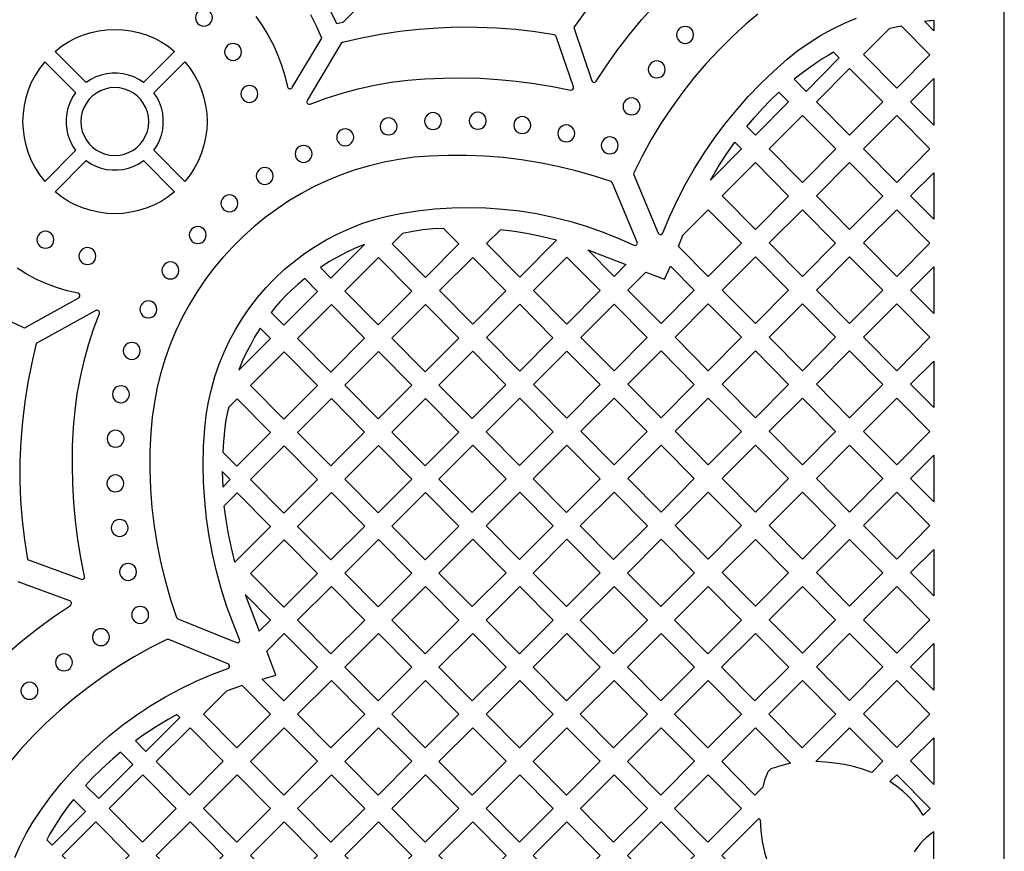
# Model space of a CAD drawing. Header units: millimetres. Extents: x -1176 to 822, y -1617 to -119.
# Tile 88 of 113: x 627 to 822, y -1177 to -1011. Entities that reach past the tile are written whole.
import ezdxf

# ---------------------------------------------------------------- set-up
doc = ezdxf.new("R2010")
doc.units = ezdxf.units.MM
doc.layers.add('pattern', color=5, linetype='Continuous')

msp = doc.modelspace()

# ---------------------------------------------------------------- linework, layer by layer
at = {"layer": 'pattern'}
for points in [[(-1176, -1616.8), (822, -1616.8), (822, -118.96), (-1176, -118.96)], [(690.74, -1011.98), (689.52, -1012.29), (688.42, -1009.93), (687.2, -1007.65), (685.86, -1005.44), (684.4, -1003.29), (686.38, -1001.29), (693.89, -1008.8)], [(661.46, -1011.03), (661.52, -1011.48), (661.69, -1011.88), (661.95, -1012.23), (662.29, -1012.49), (662.7, -1012.66), (663.14, -1012.72), (663.59, -1012.66), (663.99, -1012.49), (664.34, -1012.23), (664.6, -1011.88), (664.77, -1011.48), (664.83, -1011.03), (664.77, -1010.59), (664.6, -1010.18), (664.34, -1009.84), (663.99, -1009.58), (663.59, -1009.41), (663.14, -1009.35), (662.7, -1009.41), (662.29, -1009.58), (661.95, -1009.84), (661.69, -1010.18), (661.52, -1010.59)], [(639.75, -1023.91), (633.58, -1017.74), (634.9, -1016.71), (636.28, -1015.83), (637.73, -1015.07), (639.22, -1014.46), (640.74, -1013.98), (642.3, -1013.64), (643.87, -1013.43), (645.46, -1013.36), (647.04, -1013.43), (648.62, -1013.64), (650.17, -1013.98), (651.7, -1014.46), (653.19, -1015.07), (654.63, -1015.83), (656.01, -1016.71), (657.33, -1017.74), (651.17, -1023.91), (650.21, -1023.29), (649.21, -1022.79), (648.17, -1022.42), (647.09, -1022.17), (646.01, -1022.05), (644.91, -1022.05), (643.82, -1022.17), (642.75, -1022.42), (641.71, -1022.79), (640.7, -1023.29)], [(707, -1023.18), (710.66, -1023.02), (714.3, -1022.99), (717.92, -1023.08), (721.52, -1023.3), (725.12, -1023.63), (728.71, -1024.1), (732.3, -1024.68), (735.9, -1025.4), (736.16, -1025.38), (736.36, -1025.25), (736.47, -1025.03), (736.46, -1024.77), (733.08, -1014.79), (733, -1014.63), (732.88, -1014.53), (732.71, -1014.47), (728.89, -1013.87), (725.05, -1013.42), (721.21, -1013.12), (717.36, -1012.96), (713.51, -1012.95), (709.66, -1013.09), (705.82, -1013.38), (702, -1013.81), (698.19, -1014.39), (694.39, -1015.11), (690.63, -1015.98), (690.45, -1016.06), (690.33, -1016.2), (683.61, -1027.49), (683.54, -1027.73), (683.59, -1027.95), (683.74, -1028.13), (683.95, -1028.22), (684.2, -1028.19), (687.38, -1027.01), (690.57, -1026), (693.78, -1025.14), (697.02, -1024.42), (700.29, -1023.86), (703.62, -1023.45)], [(756.96, -1014.46), (757.02, -1014.91), (757.19, -1015.31), (757.46, -1015.65), (757.8, -1015.91), (758.2, -1016.08), (758.65, -1016.14), (759.1, -1016.08), (759.5, -1015.91), (759.84, -1015.65), (760.1, -1015.31), (760.27, -1014.91), (760.33, -1014.46), (760.27, -1014.01), (760.1, -1013.61), (759.84, -1013.27), (759.5, -1013), (759.1, -1012.83), (758.65, -1012.77), (758.2, -1012.83), (757.8, -1013), (757.46, -1013.27), (757.19, -1013.61), (757.02, -1014.01)], [(799.3, -1013.13), (801.53, -1012.65), (807.23, -1018.4), (800.66, -1025.04), (794.05, -1018.38)], [(667.23, -1017.85), (667.29, -1018.29), (667.46, -1018.7), (667.72, -1019.04), (668.06, -1019.3), (668.47, -1019.47), (668.91, -1019.53), (669.36, -1019.47), (669.76, -1019.3), (670.11, -1019.04), (670.37, -1018.7), (670.54, -1018.29), (670.6, -1017.85), (670.54, -1017.4), (670.37, -1017), (670.11, -1016.65), (669.76, -1016.39), (669.36, -1016.22), (668.91, -1016.16), (668.47, -1016.22), (668.06, -1016.39), (667.72, -1016.65), (667.46, -1017), (667.29, -1017.4)], [(780.27, -1023.25), (782.67, -1025.68), (789.25, -1019.04), (788.11, -1017.9), (787.01, -1018.52), (785.96, -1019.17), (784.99, -1019.83), (784.23, -1020.31), (783.6, -1020.78), (781.92, -1021.98)], [(637.7, -1037.37), (637.08, -1036.42), (636.59, -1035.41), (636.22, -1034.37), (635.97, -1033.3), (635.84, -1032.21), (635.84, -1031.11), (635.97, -1030.02), (636.22, -1028.95), (636.59, -1027.91), (637.08, -1026.9), (637.7, -1025.95), (631.54, -1019.78), (630.51, -1021.1), (629.62, -1022.49), (628.87, -1023.93), (628.25, -1025.42), (627.78, -1026.95), (627.43, -1028.5), (627.23, -1030.08), (627.16, -1031.66), (627.23, -1033.24), (627.43, -1034.82), (627.78, -1036.37), (628.25, -1037.9), (628.87, -1039.39), (629.62, -1040.83), (630.51, -1042.22), (631.54, -1043.54)], [(653.21, -1025.95), (659.38, -1019.78), (660.4, -1021.1), (661.29, -1022.49), (662.04, -1023.93), (662.66, -1025.42), (663.14, -1026.95), (663.48, -1028.5), (663.69, -1030.08), (663.76, -1031.66), (663.69, -1033.24), (663.48, -1034.82), (663.14, -1036.37), (662.66, -1037.9), (662.04, -1039.39), (661.29, -1040.83), (660.4, -1042.22), (659.38, -1043.54), (653.21, -1037.37), (653.83, -1036.42), (654.33, -1035.41), (654.7, -1034.37), (654.95, -1033.3), (655.07, -1032.21), (655.07, -1031.11), (654.95, -1030.02), (654.7, -1028.95), (654.33, -1027.91), (653.83, -1026.9)], [(751.32, -1021.31), (751.38, -1021.76), (751.55, -1022.16), (751.82, -1022.5), (752.16, -1022.77), (752.56, -1022.94), (753.01, -1023), (753.46, -1022.94), (753.86, -1022.77), (754.2, -1022.5), (754.46, -1022.16), (754.63, -1021.76), (754.69, -1021.31), (754.63, -1020.86), (754.46, -1020.46), (754.2, -1020.12), (753.86, -1019.85), (753.46, -1019.68), (753.01, -1019.62), (752.56, -1019.68), (752.16, -1019.85), (751.82, -1020.12), (751.55, -1020.46), (751.38, -1020.86)], [(784.7, -1027.72), (791.3, -1021.12), (797.88, -1027.75), (791.3, -1034.39)], [(808, -1023.13), (808, -1032.36), (803.4, -1027.72)], [(638.72, -1031.66), (638.79, -1032.66), (639, -1033.61), (639.34, -1034.5), (639.8, -1035.33), (640.37, -1036.08), (641.04, -1036.75), (641.79, -1037.32), (642.62, -1037.77), (643.51, -1038.12), (644.46, -1038.33), (645.46, -1038.4), (646.45, -1038.33), (647.4, -1038.12), (648.3, -1037.77), (649.13, -1037.32), (649.88, -1036.75), (650.55, -1036.08), (651.11, -1035.33), (651.57, -1034.5), (651.91, -1033.61), (652.13, -1032.66), (652.2, -1031.66), (652.13, -1030.66), (651.91, -1029.71), (651.57, -1028.82), (651.11, -1027.99), (650.55, -1027.24), (649.88, -1026.57), (649.13, -1026), (648.3, -1025.55), (647.4, -1025.2), (646.45, -1024.99), (645.46, -1024.92), (644.46, -1024.99), (643.51, -1025.2), (642.62, -1025.55), (641.79, -1026), (641.04, -1026.57), (640.37, -1027.24), (639.8, -1027.99), (639.34, -1028.82), (639, -1029.71), (638.79, -1030.66)], [(670.48, -1026.19), (670.54, -1026.63), (670.71, -1027.04), (670.97, -1027.38), (671.31, -1027.64), (671.71, -1027.81), (672.16, -1027.87), (672.61, -1027.81), (673.01, -1027.64), (673.35, -1027.38), (673.62, -1027.04), (673.79, -1026.63), (673.85, -1026.19), (673.79, -1025.74), (673.62, -1025.33), (673.35, -1024.99), (673.01, -1024.73), (672.61, -1024.56), (672.16, -1024.5), (671.71, -1024.56), (671.31, -1024.73), (670.97, -1024.99), (670.71, -1025.33), (670.54, -1025.74)], [(777.27, -1025.83), (779.17, -1027.75), (772.6, -1034.39), (770.88, -1032.65), (772.41, -1030.83), (773.99, -1029.09), (775.61, -1027.42)], [(746.32, -1028.65), (746.38, -1029.1), (746.55, -1029.5), (746.82, -1029.84), (747.16, -1030.11), (747.56, -1030.28), (748.01, -1030.34), (748.46, -1030.28), (748.86, -1030.11), (749.2, -1029.84), (749.46, -1029.5), (749.63, -1029.1), (749.69, -1028.65), (749.63, -1028.2), (749.46, -1027.8), (749.2, -1027.46), (748.86, -1027.2), (748.46, -1027.02), (748.01, -1026.96), (747.56, -1027.02), (747.16, -1027.2), (746.82, -1027.46), (746.55, -1027.8), (746.38, -1028.2)], [(706.92, -1031.57), (706.98, -1032.01), (707.15, -1032.42), (707.42, -1032.76), (707.76, -1033.02), (708.16, -1033.19), (708.61, -1033.25), (709.06, -1033.19), (709.46, -1033.02), (709.8, -1032.76), (710.06, -1032.42), (710.23, -1032.01), (710.29, -1031.57), (710.23, -1031.12), (710.06, -1030.71), (709.8, -1030.37), (709.46, -1030.11), (709.06, -1029.94), (708.61, -1029.88), (708.16, -1029.94), (707.76, -1030.11), (707.42, -1030.37), (707.15, -1030.71), (706.98, -1031.12)], [(715.81, -1031.51), (715.87, -1031.95), (716.04, -1032.36), (716.3, -1032.7), (716.64, -1032.96), (717.05, -1033.13), (717.5, -1033.19), (717.94, -1033.13), (718.34, -1032.96), (718.69, -1032.7), (718.95, -1032.36), (719.12, -1031.95), (719.18, -1031.51), (719.12, -1031.06), (718.95, -1030.66), (718.69, -1030.31), (718.34, -1030.05), (717.94, -1029.88), (717.5, -1029.82), (717.05, -1029.88), (716.64, -1030.05), (716.3, -1030.31), (716.04, -1030.66), (715.87, -1031.06)], [(698.1, -1032.64), (698.16, -1033.08), (698.33, -1033.49), (698.59, -1033.83), (698.93, -1034.09), (699.34, -1034.26), (699.78, -1034.32), (700.23, -1034.26), (700.63, -1034.09), (700.97, -1033.83), (701.24, -1033.49), (701.41, -1033.08), (701.47, -1032.64), (701.41, -1032.19), (701.24, -1031.79), (700.97, -1031.44), (700.63, -1031.18), (700.23, -1031.01), (699.78, -1030.95), (699.34, -1031.01), (698.93, -1031.18), (698.59, -1031.44), (698.33, -1031.79), (698.16, -1032.19)], [(724.64, -1032.36), (724.7, -1032.81), (724.87, -1033.21), (725.14, -1033.55), (725.48, -1033.82), (725.88, -1033.99), (726.33, -1034.05), (726.78, -1033.99), (727.18, -1033.82), (727.52, -1033.55), (727.78, -1033.21), (727.95, -1032.81), (728.01, -1032.36), (727.95, -1031.91), (727.78, -1031.51), (727.52, -1031.17), (727.18, -1030.91), (726.78, -1030.74), (726.33, -1030.68), (725.88, -1030.74), (725.48, -1030.91), (725.14, -1031.17), (724.87, -1031.51), (724.7, -1031.91)], [(788.53, -1037.1), (781.95, -1043.74), (775.34, -1037.07), (781.95, -1030.46)], [(800.66, -1043.74), (794.05, -1037.07), (800.65, -1030.47), (807.23, -1037.1)], [(689.49, -1034.79), (689.55, -1035.24), (689.72, -1035.64), (689.99, -1035.98), (690.33, -1036.25), (690.73, -1036.42), (691.18, -1036.48), (691.63, -1036.42), (692.03, -1036.25), (692.37, -1035.98), (692.63, -1035.64), (692.8, -1035.24), (692.86, -1034.79), (692.8, -1034.34), (692.63, -1033.94), (692.37, -1033.6), (692.03, -1033.34), (691.63, -1033.17), (691.18, -1033.11), (690.73, -1033.17), (690.33, -1033.34), (689.99, -1033.6), (689.72, -1033.94), (689.55, -1034.34)], [(733.37, -1034.01), (733.43, -1034.46), (733.6, -1034.86), (733.87, -1035.2), (734.21, -1035.46), (734.61, -1035.63), (735.06, -1035.69), (735.51, -1035.63), (735.91, -1035.46), (736.25, -1035.2), (736.51, -1034.86), (736.68, -1034.46), (736.74, -1034.01), (736.68, -1033.56), (736.51, -1033.16), (736.25, -1032.82), (735.91, -1032.55), (735.51, -1032.38), (735.06, -1032.32), (734.61, -1032.38), (734.21, -1032.55), (733.87, -1032.82), (733.6, -1033.16), (733.43, -1033.56)], [(741.99, -1036.39), (742.05, -1036.84), (742.22, -1037.25), (742.48, -1037.59), (742.82, -1037.85), (743.23, -1038.02), (743.68, -1038.08), (744.12, -1038.02), (744.53, -1037.85), (744.87, -1037.59), (745.13, -1037.25), (745.3, -1036.84), (745.36, -1036.39), (745.3, -1035.95), (745.13, -1035.54), (744.87, -1035.2), (744.53, -1034.94), (744.12, -1034.77), (743.68, -1034.71), (743.23, -1034.77), (742.82, -1034.94), (742.48, -1035.2), (742.22, -1035.54), (742.05, -1035.95)], [(681.24, -1038.08), (681.3, -1038.53), (681.47, -1038.93), (681.74, -1039.28), (682.08, -1039.54), (682.48, -1039.71), (682.93, -1039.77), (683.38, -1039.71), (683.78, -1039.54), (684.12, -1039.28), (684.38, -1038.93), (684.55, -1038.53), (684.61, -1038.08), (684.55, -1037.64), (684.38, -1037.23), (684.12, -1036.89), (683.78, -1036.63), (683.38, -1036.46), (682.93, -1036.4), (682.48, -1036.46), (682.08, -1036.63), (681.74, -1036.89), (681.47, -1037.23), (681.3, -1037.64)], [(766.82, -1038.17), (768.5, -1035.76), (769.82, -1037.1), (763.71, -1043.27), (765.23, -1040.68)], [(633.58, -1045.58), (639.75, -1039.41), (640.7, -1040.03), (641.71, -1040.53), (642.75, -1040.9), (643.82, -1041.15), (644.91, -1041.27), (646, -1041.27), (647.09, -1041.15), (648.16, -1040.9), (649.21, -1040.53), (650.21, -1040.03), (651.17, -1039.41), (657.33, -1045.58), (656.01, -1046.61), (654.63, -1047.5), (653.19, -1048.25), (651.7, -1048.86), (650.17, -1049.34), (648.61, -1049.68), (647.04, -1049.89), (645.46, -1049.96), (643.87, -1049.89), (642.3, -1049.68), (640.74, -1049.34), (639.22, -1048.86), (637.73, -1048.25), (636.28, -1047.5), (634.9, -1046.61)], [(652.59, -1093.37), (652.42, -1097.11), (652.4, -1100.85), (652.54, -1104.58), (652.83, -1108.29), (653.27, -1112), (653.86, -1115.67), (654.6, -1119.33), (655.49, -1122.95), (656.53, -1126.54), (657.72, -1130.09), (657.82, -1130.26), (657.99, -1130.37), (669.6, -1135.08), (669.84, -1135.12), (670.04, -1135.04), (670.19, -1134.89), (670.26, -1134.68), (670.22, -1134.45), (668.86, -1131.13), (667.64, -1127.77), (666.56, -1124.37), (665.62, -1120.93), (664.83, -1117.45), (664.18, -1113.95), (663.67, -1110.43), (663.3, -1106.88), (663.08, -1103.32), (663.01, -1099.75), (663.08, -1096.18), (663.3, -1092.6), (663.59, -1089.95), (664.03, -1087.33), (664.61, -1084.77), (665.32, -1082.26), (666.17, -1079.81), (667.14, -1077.42), (668.24, -1075.1), (669.46, -1072.85), (670.79, -1070.67), (672.24, -1068.57), (673.8, -1066.56), (675.46, -1064.63), (677.23, -1062.79), (679.09, -1061.05), (681.04, -1059.41), (683.08, -1057.88), (685.21, -1056.45), (687.42, -1055.14), (689.71, -1053.95), (692.07, -1052.88), (694.5, -1051.93), (696.99, -1051.11), (699.55, -1050.43), (702.17, -1049.89), (705.54, -1049.37), (708.93, -1049), (712.32, -1048.78), (715.71, -1048.71), (719.09, -1048.8), (722.46, -1049.03), (725.82, -1049.41), (729.16, -1049.94), (732.47, -1050.62), (735.75, -1051.45), (739, -1052.42), (742.21, -1053.54), (745.37, -1054.8), (748.48, -1056.21), (748.72, -1056.26), (748.93, -1056.19), (749.09, -1056.04), (749.17, -1055.83), (749.13, -1055.59), (744.23, -1043.86), (744.12, -1043.69), (743.94, -1043.59), (740.45, -1042.44), (736.93, -1041.43), (733.37, -1040.56), (729.78, -1039.84), (726.17, -1039.25), (722.54, -1038.82), (718.89, -1038.52), (715.23, -1038.37), (711.56, -1038.37), (707.89, -1038.51), (704.85, -1038.76), (701.85, -1039.17), (698.9, -1039.72), (696.01, -1040.42), (693.18, -1041.26), (690.4, -1042.24), (687.69, -1043.35), (685.05, -1044.58), (682.49, -1045.94), (680, -1047.42), (677.59, -1049.02), (675.27, -1050.73), (673.04, -1052.56), (670.9, -1054.48), (668.86, -1056.51), (666.91, -1058.63), (665.07, -1060.85), (663.35, -1063.16), (661.73, -1065.55), (660.23, -1068.03), (658.85, -1070.58), (657.59, -1073.21), (656.46, -1075.91), (655.46, -1078.68), (654.6, -1081.51), (653.88, -1084.4), (653.3, -1087.34), (652.87, -1090.33)], [(673.52, -1042.47), (673.58, -1042.92), (673.75, -1043.32), (674.02, -1043.66), (674.36, -1043.92), (674.76, -1044.09), (675.21, -1044.15), (675.65, -1044.09), (676.06, -1043.92), (676.4, -1043.66), (676.66, -1043.32), (676.83, -1042.92), (676.89, -1042.47), (676.83, -1042.02), (676.66, -1041.62), (676.4, -1041.28), (676.06, -1041.01), (675.65, -1040.85), (675.21, -1040.79), (674.76, -1040.85), (674.36, -1041.01), (674.02, -1041.28), (673.75, -1041.62), (673.58, -1042.02)], [(779.17, -1046.45), (772.6, -1053.08), (765.99, -1046.42), (772.6, -1039.81)], [(791.3, -1039.81), (797.88, -1046.45), (791.3, -1053.08), (784.7, -1046.42)], [(808, -1041.82), (808, -1051.06), (803.4, -1046.42)], [(666.52, -1047.9), (666.58, -1048.35), (666.75, -1048.75), (667.01, -1049.09), (667.35, -1049.35), (667.75, -1049.52), (668.2, -1049.58), (668.65, -1049.52), (669.05, -1049.35), (669.39, -1049.09), (669.66, -1048.75), (669.83, -1048.35), (669.89, -1047.9), (669.83, -1047.45), (669.66, -1047.05), (669.39, -1046.71), (669.05, -1046.44), (668.65, -1046.27), (668.2, -1046.21), (667.75, -1046.27), (667.35, -1046.44), (667.01, -1046.71), (666.75, -1047.05), (666.58, -1047.45)], [(758.19, -1054.21), (763.24, -1049.16), (769.82, -1055.79), (763.25, -1062.43), (757.31, -1056.44)], [(788.52, -1055.79), (781.95, -1062.43), (775.34, -1055.76), (781.95, -1049.16)], [(807.23, -1055.8), (800.66, -1062.43), (794.05, -1055.76), (800.65, -1049.16)], [(660.23, -1054.18), (660.29, -1054.63), (660.46, -1055.03), (660.72, -1055.38), (661.06, -1055.64), (661.47, -1055.81), (661.91, -1055.87), (662.36, -1055.81), (662.76, -1055.64), (663.1, -1055.38), (663.37, -1055.03), (663.54, -1054.63), (663.6, -1054.18), (663.54, -1053.74), (663.37, -1053.33), (663.1, -1052.99), (662.76, -1052.73), (662.36, -1052.56), (661.91, -1052.5), (661.47, -1052.56), (661.06, -1052.73), (660.72, -1052.99), (660.46, -1053.33), (660.29, -1053.74)], [(710.66, -1052.88), (708.61, -1052.98), (706.59, -1053.18), (704.57, -1053.48), (702.56, -1053.89), (700.53, -1055.93), (707.14, -1062.59), (713.71, -1055.96)], [(733.09, -1055.23), (730.34, -1054.54), (727.58, -1053.96), (724.8, -1053.49), (721.99, -1053.13), (719.23, -1055.89), (725.84, -1062.55)], [(630, -1055.13), (630.06, -1055.58), (630.23, -1055.98), (630.49, -1056.32), (630.84, -1056.59), (631.24, -1056.76), (631.69, -1056.82), (632.13, -1056.76), (632.54, -1056.59), (632.88, -1056.32), (633.14, -1055.98), (633.31, -1055.58), (633.37, -1055.13), (633.31, -1054.68), (633.14, -1054.28), (632.88, -1053.94), (632.54, -1053.68), (632.13, -1053.51), (631.69, -1053.45), (631.24, -1053.51), (630.84, -1053.68), (630.49, -1053.94), (630.23, -1054.28), (630.06, -1054.68)], [(638.32, -1058.37), (638.38, -1058.81), (638.55, -1059.22), (638.82, -1059.56), (639.16, -1059.82), (639.56, -1059.99), (640.01, -1060.05), (640.46, -1059.99), (640.86, -1059.82), (641.2, -1059.56), (641.46, -1059.22), (641.63, -1058.81), (641.69, -1058.37), (641.63, -1057.92), (641.46, -1057.52), (641.2, -1057.17), (640.86, -1056.91), (640.46, -1056.74), (640.01, -1056.68), (639.56, -1056.74), (639.16, -1056.91), (638.82, -1057.17), (638.55, -1057.52), (638.38, -1057.92)], [(687.95, -1059.54), (686.28, -1060.64), (688.35, -1062.72), (695.03, -1056.04), (693.14, -1056.81), (691.35, -1057.64), (689.63, -1058.55)], [(739.31, -1057.15), (746.89, -1060.05), (744.54, -1062.43)], [(697.7, -1072.03), (691.08, -1065.35), (697.78, -1058.66), (704.39, -1065.33)], [(723.06, -1065.27), (716.49, -1071.9), (709.88, -1065.23), (716.49, -1058.63)], [(735.19, -1058.59), (741.76, -1065.22), (735.19, -1071.86), (728.58, -1065.19)], [(779.17, -1065.14), (772.6, -1071.78), (765.99, -1065.11), (772.59, -1058.51)], [(791.3, -1058.51), (797.88, -1065.14), (791.3, -1071.78), (784.69, -1065.11)], [(654.81, -1061.22), (654.88, -1061.67), (655.05, -1062.07), (655.31, -1062.41), (655.65, -1062.68), (656.05, -1062.85), (656.5, -1062.91), (656.95, -1062.85), (657.35, -1062.68), (657.69, -1062.41), (657.95, -1062.07), (658.12, -1061.67), (658.18, -1061.22), (658.12, -1060.77), (657.95, -1060.37), (657.69, -1060.03), (657.35, -1059.77), (656.95, -1059.6), (656.5, -1059.54), (656.05, -1059.6), (655.65, -1059.77), (655.31, -1060.03), (655.05, -1060.37), (654.88, -1060.77)], [(754.54, -1062.98), (755.72, -1060.35), (760.47, -1065.14), (753.89, -1071.78), (747.28, -1065.11), (750.83, -1061.56)], [(808, -1060.52), (808, -1069.75), (803.4, -1065.11)], [(679, -1072.07), (685.69, -1065.38), (683.15, -1062.81), (681.76, -1063.99), (680.5, -1065.15), (679.34, -1066.27), (678.3, -1067.37), (677.35, -1068.46), (676.49, -1069.54)], [(650.42, -1068.94), (650.48, -1069.39), (650.65, -1069.79), (650.92, -1070.13), (651.26, -1070.4), (651.66, -1070.57), (652.11, -1070.63), (652.56, -1070.57), (652.96, -1070.4), (653.3, -1070.13), (653.56, -1069.79), (653.73, -1069.39), (653.79, -1068.94), (653.73, -1068.49), (653.56, -1068.09), (653.3, -1067.75), (652.96, -1067.48), (652.56, -1067.32), (652.11, -1067.25), (651.66, -1067.32), (651.26, -1067.48), (650.92, -1067.75), (650.65, -1068.09), (650.48, -1068.49)], [(695.04, -1074.68), (688.35, -1081.38), (681.73, -1074.7), (688.43, -1068.01)], [(713.74, -1074.64), (707.05, -1081.33), (700.43, -1074.66), (707.13, -1067.97)], [(719.23, -1074.54), (725.84, -1067.94), (732.41, -1074.57), (725.84, -1081.21)], [(744.54, -1067.9), (751.12, -1074.53), (744.54, -1081.17), (737.94, -1074.5)], [(763.24, -1081.12), (756.64, -1074.46), (763.24, -1067.85), (769.82, -1074.49)], [(781.95, -1081.13), (775.34, -1074.46), (781.95, -1067.86), (788.52, -1074.49)], [(800.65, -1067.86), (807.23, -1074.49), (800.65, -1081.13), (794.05, -1074.46)], [(676.34, -1074.73), (674.29, -1072.65), (673.26, -1074.33), (672.36, -1076.04), (671.53, -1077.6), (670.76, -1079.25), (670.06, -1081.01)], [(647.13, -1077.19), (647.19, -1077.64), (647.36, -1078.04), (647.62, -1078.38), (647.96, -1078.64), (648.37, -1078.81), (648.82, -1078.87), (649.26, -1078.81), (649.66, -1078.64), (650, -1078.38), (650.27, -1078.04), (650.44, -1077.64), (650.5, -1077.19), (650.44, -1076.74), (650.27, -1076.34), (650, -1076), (649.66, -1075.73), (649.26, -1075.56), (648.82, -1075.5), (648.37, -1075.56), (647.96, -1075.73), (647.62, -1076), (647.36, -1076.34), (647.19, -1076.74)], [(685.69, -1084.03), (679.08, -1077.36), (672.38, -1084.05), (679, -1090.73)], [(704.39, -1083.99), (697.7, -1090.68), (691.08, -1084.01), (697.78, -1077.32)], [(716.4, -1090.64), (709.79, -1083.97), (716.48, -1077.27), (723.09, -1083.95)], [(741.76, -1083.88), (735.19, -1090.52), (728.58, -1083.85), (735.19, -1077.25)], [(753.89, -1077.2), (760.47, -1083.84), (753.89, -1090.47), (747.29, -1083.81)], [(772.6, -1090.47), (765.99, -1083.81), (772.59, -1077.2), (779.17, -1083.84)], [(797.87, -1083.84), (791.3, -1090.48), (784.69, -1083.81), (791.3, -1077.2)], [(808, -1079.21), (808, -1088.45), (803.4, -1083.81)], [(644.98, -1085.81), (645.04, -1086.25), (645.21, -1086.66), (645.47, -1087), (645.81, -1087.26), (646.22, -1087.43), (646.66, -1087.49), (647.11, -1087.43), (647.51, -1087.26), (647.86, -1087), (648.12, -1086.66), (648.29, -1086.25), (648.35, -1085.81), (648.29, -1085.36), (648.12, -1084.96), (647.86, -1084.61), (647.51, -1084.35), (647.11, -1084.18), (646.66, -1084.12), (646.22, -1084.18), (645.81, -1084.35), (645.47, -1084.61), (645.21, -1084.96), (645.04, -1085.36)], [(744.54, -1099.82), (737.93, -1093.15), (744.54, -1086.55), (751.11, -1093.19)], [(763.24, -1099.82), (756.64, -1093.15), (763.24, -1086.55), (769.82, -1093.19)], [(781.94, -1086.55), (788.52, -1093.19), (781.95, -1099.82), (775.34, -1093.15)], [(800.65, -1099.82), (794.04, -1093.16), (800.65, -1086.55), (807.22, -1093.19)], [(667.29, -1092.44), (667.15, -1093.69), (667.13, -1093.89), (667.03, -1095.14), (666.87, -1097.27), (669.65, -1100.08), (676.34, -1093.38), (669.73, -1086.71), (668.06, -1088.38), (667.83, -1089.29), (667.63, -1090.25), (667.45, -1091.3)], [(695.04, -1093.34), (688.43, -1086.67), (681.74, -1093.36), (688.35, -1100.03)], [(707.13, -1086.62), (713.74, -1093.3), (707.05, -1099.99), (700.44, -1093.32)], [(725.83, -1086.58), (732.45, -1093.25), (725.75, -1099.95), (719.14, -1093.27)], [(643.91, -1094.61), (643.97, -1095.06), (644.14, -1095.47), (644.4, -1095.81), (644.74, -1096.07), (645.15, -1096.24), (645.59, -1096.3), (646.04, -1096.24), (646.44, -1096.07), (646.78, -1095.81), (647.05, -1095.47), (647.22, -1095.06), (647.28, -1094.61), (647.22, -1094.17), (647.05, -1093.76), (646.78, -1093.42), (646.44, -1093.16), (646.04, -1092.99), (645.59, -1092.93), (645.15, -1092.99), (644.74, -1093.16), (644.4, -1093.42), (644.14, -1093.76), (643.97, -1094.17)], [(679, -1109.38), (672.39, -1102.71), (679.08, -1096.02), (685.69, -1102.69)], [(691.09, -1102.67), (697.7, -1109.34), (704.39, -1102.65), (697.78, -1095.97)], [(716.4, -1109.3), (709.79, -1102.62), (716.48, -1095.93), (723.1, -1102.6)], [(735.18, -1095.89), (728.49, -1102.58), (735.1, -1109.25), (741.8, -1102.56)], [(747.29, -1102.5), (753.89, -1095.9), (760.47, -1102.53), (753.89, -1109.17)], [(772.6, -1109.17), (765.99, -1102.5), (772.59, -1095.9), (779.17, -1102.53)], [(784.69, -1102.5), (791.3, -1095.9), (797.87, -1102.53), (791.3, -1109.17)], [(808, -1097.9), (808, -1107.15), (803.4, -1102.51)], [(643.87, -1103.51), (643.93, -1103.95), (644.1, -1104.36), (644.37, -1104.7), (644.71, -1104.96), (645.11, -1105.13), (645.56, -1105.19), (646.01, -1105.13), (646.41, -1104.96), (646.75, -1104.7), (647.01, -1104.36), (647.18, -1103.95), (647.24, -1103.51), (647.18, -1103.06), (647.01, -1102.65), (646.75, -1102.31), (646.41, -1102.05), (646.01, -1101.88), (645.56, -1101.82), (645.11, -1101.88), (644.71, -1102.05), (644.37, -1102.31), (644.1, -1102.65), (643.93, -1103.06)], [(666.77, -1101.14), (666.86, -1104.23), (668.35, -1102.74)], [(669.29, -1119.1), (668.58, -1116.29), (668, -1113.49), (667.52, -1110.7), (667.16, -1107.93), (669.73, -1105.37), (676.34, -1112.04)], [(695.05, -1112), (688.35, -1118.69), (681.74, -1112.02), (688.43, -1105.32)], [(707.13, -1105.28), (700.44, -1111.97), (707.05, -1118.65), (713.75, -1111.95)], [(725.75, -1118.6), (732.45, -1111.91), (725.83, -1105.24), (719.14, -1111.93)], [(744.46, -1118.6), (751.15, -1111.91), (744.53, -1105.23), (737.84, -1111.93)], [(769.82, -1111.88), (763.25, -1118.52), (756.64, -1111.85), (763.24, -1105.25)], [(775.34, -1111.85), (781.95, -1105.25), (788.52, -1111.88), (781.95, -1118.52)], [(800.65, -1105.25), (807.22, -1111.88), (800.65, -1118.52), (794.04, -1111.85)], [(644.73, -1112.34), (644.79, -1112.79), (644.96, -1113.19), (645.22, -1113.53), (645.57, -1113.79), (645.97, -1113.96), (646.42, -1114.02), (646.86, -1113.96), (647.27, -1113.79), (647.61, -1113.53), (647.87, -1113.19), (648.04, -1112.79), (648.1, -1112.34), (648.04, -1111.89), (647.87, -1111.49), (647.61, -1111.15), (647.27, -1110.88), (646.86, -1110.71), (646.42, -1110.65), (645.97, -1110.71), (645.57, -1110.88), (645.22, -1111.15), (644.96, -1111.49), (644.79, -1111.89)], [(685.7, -1121.35), (679, -1128.04), (672.39, -1121.37), (679.08, -1114.67)], [(697.78, -1114.63), (704.4, -1121.3), (697.7, -1128), (691.09, -1121.32)], [(723.1, -1121.26), (716.48, -1114.59), (709.79, -1121.28), (716.4, -1127.95)], [(735.1, -1127.95), (741.8, -1121.26), (735.19, -1114.58), (728.49, -1121.28)], [(753.88, -1114.58), (747.19, -1121.28), (753.81, -1127.95), (760.5, -1121.26)], [(772.59, -1114.6), (779.17, -1121.23), (772.6, -1127.87), (765.99, -1121.2)], [(791.3, -1127.87), (784.69, -1121.2), (791.3, -1114.6), (797.87, -1121.23)], [(808, -1116.6), (808, -1125.84), (803.39, -1121.2)], [(646.39, -1121.07), (646.45, -1121.51), (646.62, -1121.92), (646.88, -1122.26), (647.22, -1122.52), (647.62, -1122.69), (648.07, -1122.75), (648.52, -1122.69), (648.92, -1122.52), (649.26, -1122.26), (649.53, -1121.92), (649.7, -1121.51), (649.76, -1121.07), (649.7, -1120.62), (649.53, -1120.21), (649.26, -1119.87), (648.92, -1119.61), (648.52, -1119.44), (648.07, -1119.38), (647.62, -1119.44), (647.22, -1119.61), (646.88, -1119.87), (646.62, -1120.21), (646.45, -1120.62)], [(671.3, -1125.52), (674.1, -1132.85), (676.35, -1130.61)], [(688.35, -1137.35), (681.74, -1130.67), (688.43, -1123.98), (695.05, -1130.65)], [(713.75, -1130.61), (707.13, -1123.94), (700.44, -1130.63), (707.05, -1137.3)], [(725.83, -1123.94), (719.14, -1130.63), (725.75, -1137.3), (732.45, -1130.61)], [(744.53, -1123.93), (737.84, -1130.63), (744.46, -1137.3), (751.15, -1130.61)], [(763.24, -1123.93), (756.54, -1130.63), (763.16, -1137.3), (769.85, -1130.61)], [(781.95, -1123.95), (788.52, -1130.58), (781.95, -1137.22), (775.34, -1130.55)], [(800.65, -1123.95), (807.22, -1130.58), (800.65, -1137.22), (794.04, -1130.55)], [(648.8, -1129.6), (648.86, -1130.05), (649.03, -1130.46), (649.29, -1130.8), (649.63, -1131.06), (650.03, -1131.23), (650.48, -1131.29), (650.93, -1131.23), (651.33, -1131.06), (651.67, -1130.8), (651.94, -1130.46), (652.11, -1130.05), (652.17, -1129.6), (652.11, -1129.16), (651.94, -1128.75), (651.67, -1128.41), (651.33, -1128.15), (650.93, -1127.98), (650.48, -1127.92), (650.03, -1127.98), (649.63, -1128.15), (649.29, -1128.41), (649.03, -1128.75), (648.86, -1129.16)], [(641.02, -1134.01), (641.08, -1134.46), (641.25, -1134.86), (641.51, -1135.2), (641.85, -1135.47), (642.25, -1135.64), (642.7, -1135.7), (643.15, -1135.64), (643.55, -1135.47), (643.89, -1135.2), (644.16, -1134.86), (644.33, -1134.46), (644.39, -1134.01), (644.33, -1133.56), (644.16, -1133.16), (643.89, -1132.82), (643.55, -1132.56), (643.15, -1132.39), (642.7, -1132.33), (642.25, -1132.39), (641.85, -1132.56), (641.51, -1132.82), (641.25, -1133.16), (641.08, -1133.56)], [(677.44, -1141.58), (675.6, -1136.77), (679.08, -1133.29), (685.7, -1139.96), (679, -1146.66), (674.72, -1142.33)], [(697.78, -1133.29), (691.09, -1139.98), (697.7, -1146.65), (704.4, -1139.96)], [(716.4, -1146.65), (723.1, -1139.96), (716.48, -1133.28), (709.79, -1139.98)], [(735.19, -1133.28), (728.49, -1139.98), (735.11, -1146.65), (741.8, -1139.96)], [(747.19, -1139.98), (753.81, -1146.65), (760.5, -1139.96), (753.89, -1133.28)], [(779.2, -1139.96), (772.59, -1133.28), (765.89, -1139.97), (772.51, -1146.65)], [(791.3, -1146.56), (784.69, -1139.9), (791.3, -1133.29), (797.87, -1139.93)], [(808, -1135.3), (808, -1144.54), (803.39, -1139.9)], [(633.68, -1139.02), (633.74, -1139.47), (633.91, -1139.87), (634.17, -1140.21), (634.51, -1140.47), (634.92, -1140.64), (635.36, -1140.7), (635.81, -1140.64), (636.21, -1140.47), (636.56, -1140.21), (636.82, -1139.87), (636.99, -1139.47), (637.05, -1139.02), (636.99, -1138.57), (636.82, -1138.17), (636.56, -1137.83), (636.21, -1137.56), (635.81, -1137.39), (635.36, -1137.33), (634.92, -1137.39), (634.51, -1137.56), (634.17, -1137.83), (633.91, -1138.17), (633.74, -1138.57)], [(626.83, -1144.66), (626.89, -1145.11), (627.06, -1145.51), (627.32, -1145.85), (627.66, -1146.12), (628.06, -1146.29), (628.51, -1146.35), (628.96, -1146.29), (629.36, -1146.12), (629.7, -1145.85), (629.97, -1145.51), (630.14, -1145.11), (630.2, -1144.66), (630.14, -1144.21), (629.97, -1143.81), (629.7, -1143.47), (629.36, -1143.21), (628.96, -1143.04), (628.51, -1142.98), (628.06, -1143.04), (627.66, -1143.21), (627.32, -1143.47), (627.06, -1143.81), (626.89, -1144.21)], [(688.43, -1142.64), (695.05, -1149.31), (688.35, -1156), (681.74, -1149.33)], [(707.13, -1142.63), (700.44, -1149.33), (707.05, -1156), (713.75, -1149.31)], [(732.45, -1149.31), (725.84, -1142.63), (719.14, -1149.33), (725.76, -1156)], [(744.46, -1156), (751.15, -1149.31), (744.54, -1142.63), (737.84, -1149.33)], [(763.24, -1142.63), (756.54, -1149.32), (763.16, -1156), (769.85, -1149.3)], [(781.94, -1142.63), (775.25, -1149.32), (781.86, -1156), (788.55, -1149.3)], [(807.22, -1149.28), (800.65, -1155.91), (794.04, -1149.25), (800.65, -1142.64)], [(663.04, -1149.33), (669.65, -1156), (676.35, -1149.31), (670.7, -1143.61), (667.98, -1144.61), (667.61, -1144.76)], [(656.01, -1150.35), (653.5, -1151.88), (651.09, -1153.48), (649.54, -1154.59), (651.63, -1156.68), (658.37, -1149.94), (657.79, -1149.35)], [(660.38, -1151.99), (653.68, -1158.68), (660.3, -1165.35), (666.99, -1158.66)], [(685.7, -1158.66), (679.08, -1151.99), (672.39, -1158.68), (679, -1165.35)], [(697.71, -1165.35), (691.09, -1158.68), (697.79, -1151.99), (704.4, -1158.66)], [(716.49, -1151.98), (709.79, -1158.68), (716.41, -1165.35), (723.1, -1158.66)], [(735.19, -1151.98), (728.49, -1158.68), (735.11, -1165.35), (741.8, -1158.66)], [(753.89, -1151.98), (747.19, -1158.67), (753.81, -1165.35), (760.5, -1158.66)], [(779.59, -1159.04), (777.83, -1159.47), (776.09, -1159.99), (775.69, -1160.16), (775.37, -1160.4), (775.12, -1160.7), (774.92, -1161.09), (774.43, -1162.43), (774.05, -1163.81), (772.51, -1165.35), (765.9, -1158.67), (772.59, -1151.98)], [(784.57, -1158.7), (791.29, -1151.98), (797.91, -1158.65), (795.69, -1160.87), (793.88, -1160.24), (792.06, -1159.72), (790.22, -1159.3), (788.37, -1159), (786.49, -1158.8)], [(808, -1153.99), (808, -1163.24), (803.4, -1158.59)], [(640.92, -1162.06), (639.64, -1163.44), (642.26, -1166.05), (649.01, -1159.3), (646.56, -1156.86), (645.05, -1158.14), (642.93, -1160.07)], [(651.03, -1161.33), (644.33, -1168.03), (650.95, -1174.7), (657.64, -1168.01)], [(669.73, -1161.33), (663.04, -1168.03), (669.65, -1174.7), (676.35, -1168.01)], [(688.35, -1174.7), (695.05, -1168.01), (688.43, -1161.33), (681.74, -1168.03)], [(707.14, -1161.33), (713.75, -1168.01), (707.06, -1174.7), (700.44, -1168.03)], [(725.84, -1161.33), (719.14, -1168.03), (725.76, -1174.7), (732.45, -1168.01)], [(744.46, -1174.7), (751.15, -1168), (744.54, -1161.33), (737.85, -1168.02)], [(756.55, -1168.02), (763.16, -1174.7), (769.85, -1168), (763.24, -1161.33)], [(805.91, -1169.34), (805.01, -1168.01), (804.04, -1166.77), (802.99, -1165.63), (801.85, -1164.57), (800.62, -1163.59), (799.29, -1162.68), (800.64, -1161.33), (807.26, -1168)], [(631.93, -1174.24), (632.99, -1175.32), (639.66, -1168.65), (637.26, -1166.24), (636.34, -1167.39), (634.95, -1169.3), (633.67, -1171.24), (632.48, -1173.22)], [(773.53, -1170.25), (773.68, -1172.44), (773.97, -1174.58), (774.41, -1176.69), (774.99, -1178.77), (775.72, -1180.84), (772.51, -1184.05), (765.9, -1177.37), (773.27, -1170)], [(641.6, -1184.05), (648.29, -1177.36), (641.68, -1170.68), (634.98, -1177.38)], [(660.38, -1170.68), (653.68, -1177.38), (660.3, -1184.05), (666.99, -1177.36)], [(685.7, -1177.36), (679.08, -1170.68), (672.39, -1177.38), (679, -1184.05)], [(697.78, -1170.68), (691.09, -1177.38), (697.71, -1184.05), (704.4, -1177.36)], [(716.49, -1170.68), (723.1, -1177.36), (716.41, -1184.05), (709.79, -1177.37)], [(741.8, -1177.35), (735.19, -1170.68), (728.5, -1177.37), (735.11, -1184.05)], [(753.89, -1170.68), (747.19, -1177.37), (753.81, -1184.05), (760.5, -1177.35)]]:
    msp.add_lwpolyline(points, close=True, dxfattribs=at)
for points in [[(738.93, -1009.67), (736.67, -1012.78), (736.58, -1012.99), (736.61, -1013.21), (740.12, -1023.56), (740.24, -1023.75), (740.41, -1023.86), (740.62, -1023.89), (740.82, -1023.82), (740.98, -1023.67), (743.09, -1020.47), (745.3, -1017.37), (747.59, -1014.38), (749.99, -1011.48), (752.49, -1008.67)], [(773.11, -1010.33), (770.79, -1012.27), (768.02, -1014.79), (765.37, -1017.42), (762.83, -1020.15), (760.4, -1022.98), (758.1, -1025.91), (755.91, -1028.93), (753.85, -1032.04), (751.92, -1035.23), (750.12, -1038.5), (748.45, -1041.85), (748.4, -1042.05), (748.44, -1042.24), (753.32, -1053.79), (753.46, -1053.98), (753.66, -1054.07), (753.88, -1054.07), (754.07, -1053.97), (754.21, -1053.78), (755.59, -1050.47), (757.11, -1047.23), (758.75, -1044.06), (760.52, -1040.96), (762.41, -1037.95), (764.43, -1035.01), (766.56, -1032.15), (768.81, -1029.39), (771.17, -1026.72), (773.64, -1024.14), (776.22, -1021.67), (778.91, -1019.29), (781.04, -1017.58), (783.25, -1016.02), (785.52, -1014.59), (787.86, -1013.3), (790.25, -1012.15), (792.69, -1011.15)], [(624.93, -1071.43), (627.35, -1072.54), (627.56, -1072.58), (627.77, -1072.51), (638.29, -1066.64), (638.47, -1066.48), (638.54, -1066.26), (638.5, -1066.04), (638.37, -1065.86), (638.15, -1065.75), (635.97, -1065.25), (633.85, -1064.61), (631.79, -1063.84), (629.8, -1062.94), (627.89, -1061.92), (626.04, -1060.79)], [(625.64, -1177.75), (626.69, -1175.36), (627.88, -1173.02), (629.21, -1170.73), (630.68, -1168.5), (632.69, -1165.74), (634.82, -1163.09), (637.07, -1160.54), (639.42, -1158.09), (641.87, -1155.76), (644.42, -1153.54), (647.06, -1151.43), (649.8, -1149.45), (652.62, -1147.59), (655.52, -1145.85), (658.51, -1144.24), (661.57, -1142.76), (664.7, -1141.42), (667.89, -1140.22), (668.09, -1140.08), (668.2, -1139.89), (668.2, -1139.66), (668.11, -1139.46), (667.91, -1139.32), (656.15, -1134.5), (655.96, -1134.46), (655.76, -1134.51), (652.48, -1136.16), (649.27, -1137.94), (646.14, -1139.84), (643.09, -1141.86), (640.13, -1144), (637.25, -1146.26), (634.46, -1148.63), (631.76, -1151.11), (629.17, -1153.7), (626.67, -1156.4), (624.7, -1158.73)], [(808, -1185.9), (808, -1172.65), (807.26, -1173.16), (806.57, -1173.75), (805.92, -1174.39), (805.33, -1175.04), (804.8, -1175.68), (804.12, -1176.61)]]:
    msp.add_lwpolyline(points, dxfattribs=at)
for points in [[(673.42, -1010.8), (674.68, -1012.58), (675.83, -1014.44), (676.86, -1016.37), (677.77, -1018.37), (678.56, -1020.44), (679.22, -1022.56), (679.74, -1024.75, 0.684512), (680.66, -1024.91), (686.51, -1015.09), (685.5, -1012.74), (684.36, -1010.47)], [(623.81, -1137.53), (626.86, -1134.9), (630.01, -1132.39), (633.26, -1129.99), (636.63, -1127.7, 0.616538), (636.53, -1126.81), (626.3, -1123.04)]]:
    msp.add_lwpolyline(points, format="xyb", dxfattribs=at)
for points in [[(806.15, -1011.76, -0.008841), (808, -1011.52), (808, -1013.63)], [(641.67, -1069.17), (629.87, -1075.75), (628.95, -1079.58), (628.18, -1083.43), (627.56, -1087.31), (627.1, -1091.2), (626.78, -1095.11), (626.62, -1099.02), (626.61, -1102.94), (626.76, -1106.86), (627.05, -1110.78), (627.5, -1114.68), (628.1, -1118.57), (638.78, -1122.51, 0.592335), (639.45, -1121.94), (638.71, -1118.27), (638.11, -1114.61), (637.64, -1110.94), (637.3, -1107.27), (637.1, -1103.58), (637.03, -1099.87), (637.08, -1096.13), (637.27, -1092.36), (637.57, -1089.01), (638.01, -1085.69), (638.61, -1082.42), (639.34, -1079.19), (640.22, -1076), (641.23, -1072.87), (642.38, -1069.79, 0.705982)]]:
    msp.add_lwpolyline(points, format="xyb", close=True, dxfattribs=at)

doc.saveas('drawing.dxf')
